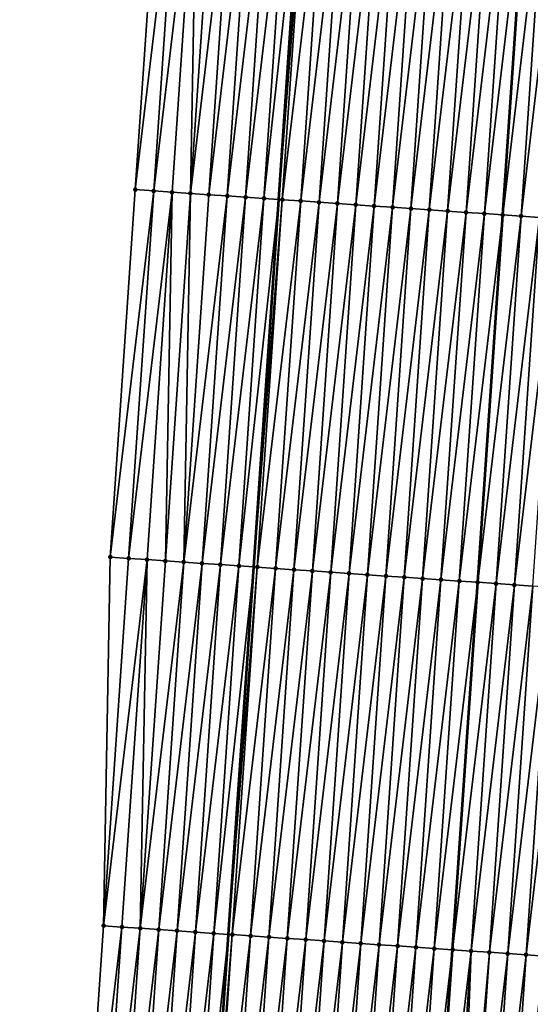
# Model space of a CAD drawing. Header units: feet. Extents: x 2017353 to 2024169, y 808050 to 818690.
# Tile 90 of 256: x 2023537 to 2023565, y 811357 to 811410. Entities that reach past the tile are written whole.
import ezdxf

# ---------------------------------------------------------------- set-up
doc = ezdxf.new("R2010")
doc.units = ezdxf.units.FT
doc.header["$MEASUREMENT"] = 0
for name, color, linetype, lineweight in [('EP_Travel Lane', 172, 'Continuous', 53), ('SB-Road Shots', 141, 'Continuous', 100), ('SB-Road X-Section', 40, 'Continuous', 13), ('STRIPING', 60, 'Continuous', 53)]:
    doc.layers.add(name, color=color, linetype=linetype, lineweight=lineweight)
doc.layers.add('I-77-MM15-17_SB-Surface-BORDER', color=7, linetype='Continuous')
doc.layers.add('I-77-MM15-17_SB-Surface-TIN', color=7, linetype='Continuous')

msp = doc.modelspace()

# ---------------------------------------------------------------- linework, layer by layer
at = {"layer": 'EP_Travel Lane'}
msp.add_polyline3d([(2023543.090570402, 811281.1090279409, 319.7830135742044), (2023544.499942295, 811301.049557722, 320.4074315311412), (2023545.909289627, 811320.9897399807, 321.0424743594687), (2023547.286677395, 811340.9015887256, 321.6767768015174), (2023548.650255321, 811360.8456910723, 322.2880696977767), (2023550.013846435, 811380.7899863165, 322.8928776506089), (2023551.37747413, 811400.7348166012, 323.4796982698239), (2023552.741077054, 811420.6792845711, 324.0786995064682), (2023554.104652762, 811440.6233544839, 324.6910827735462), (2023555.468238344, 811460.5675688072, 325.2986073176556), (2023556.831832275, 811480.5119052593, 325.9020318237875), (2023558.195478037, 811500.456999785, 326.4799710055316), (2023559.559180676, 811520.4029262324, 327.0299402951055), (2023560.960147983, 811540.3802104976, 327.5294515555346), (2023562.377496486, 811560.3239813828, 328.0193089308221), (2023563.794830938, 811580.2675545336, 328.5182442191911)], dxfattribs=at)
at = {"layer": 'I-77-MM15-17_SB-Surface-BORDER', "color": 3, "linetype": 'Continuous', "lineweight": -3}
msp.add_polyline3d([(2023537.30380491, 811281.5207224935, 319.7010663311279), (2023537.715663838, 811301.531718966, 320.3265921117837), (2023539.124987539, 811321.4715503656, 320.9723628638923), (2023540.499141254, 811341.3661925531, 321.6242194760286), (2023541.859719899, 811361.3107174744, 322.2282185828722), (2023542.222547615, 811381.3222807, 322.8665643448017), (2023543.583155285, 811401.2672311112, 323.456259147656), (2023544.943757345, 811421.2120992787, 324.0487190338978), (2023547.302296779, 811441.0926622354, 324.5149505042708), (2023548.662920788, 811461.0378521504, 325.0965876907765), (2023550.023576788, 811480.9835110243, 325.6624683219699), (2023551.370160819, 811500.9307857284, 326.2064020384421), (2023553.196576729, 811520.8452061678, 326.7543824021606), (2023556.153782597, 811540.7261923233, 327.3257060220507), (2023559.070576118, 811560.5617548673, 327.8915580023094), (2023560.933286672, 811580.4731943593, 328.4127381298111)], dxfattribs=at)
at = {"layer": 'I-77-MM15-17_SB-Surface-TIN', "color": 128, "linetype": 'Continuous', "lineweight": -3}
for points in [[(2023543.583155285, 811401.2672311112, 323.456259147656), (2023545.941432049, 811421.1439436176, 324.0519358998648), (2023544.943757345, 811421.2120992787, 324.0487190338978)], [(2023544.580841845, 811401.1992492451, 323.4536333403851), (2023545.941432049, 811421.1439436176, 324.0519358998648), (2023543.583155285, 811401.2672311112, 323.456259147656)], [(2023544.580841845, 811401.1992492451, 323.4536333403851), (2023546.939106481, 811421.0757839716, 324.0552867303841), (2023545.941432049, 811421.1439436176, 324.0519358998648)], [(2023545.578509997, 811401.1309975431, 323.4600789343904), (2023546.939106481, 811421.0757839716, 324.0552867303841), (2023544.580841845, 811401.1992492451, 323.4536333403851)], [(2023546.576196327, 811401.063012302, 323.4575665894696), (2023546.939106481, 811421.0757839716, 324.0552867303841), (2023545.578509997, 811401.1309975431, 323.4600789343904)], [(2023546.576196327, 811401.063012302, 323.4575665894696), (2023547.936793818, 811421.007813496, 324.0522779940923), (2023546.939106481, 811421.0757839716, 324.0552867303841)], [(2023546.576196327, 811401.063012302, 323.4575665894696), (2023548.934469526, 811420.9396725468, 324.055000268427), (2023547.936793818, 811421.007813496, 324.0522779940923)], [(2023546.576196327, 811401.063012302, 323.4575665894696), (2023547.573879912, 811400.9949868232, 323.456406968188), (2023548.934469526, 811420.9396725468, 324.055000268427)], [(2023547.573879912, 811400.9949868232, 323.456406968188), (2023549.932139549, 811420.8714482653, 324.0605240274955), (2023548.934469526, 811420.9396725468, 324.055000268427)], [(2023547.573879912, 811400.9949868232, 323.456406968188), (2023548.57154858, 811400.9267426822, 323.4625983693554), (2023549.932139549, 811420.8714482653, 324.0605240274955)], [(2023548.57154858, 811400.9267426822, 323.4625983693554), (2023550.929804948, 811420.803156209, 324.0683262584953), (2023549.932139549, 811420.8714482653, 324.0605240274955)], [(2023548.57154858, 811400.9267426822, 323.4625983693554), (2023549.56921776, 811400.8585060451, 323.4685375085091), (2023550.929804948, 811420.803156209, 324.0683262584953)], [(2023549.56921776, 811400.8585060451, 323.4685375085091), (2023551.927470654, 811420.7348686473, 324.0759773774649), (2023550.929804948, 811420.803156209, 324.0683262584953)], [(2023549.56921776, 811400.8585060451, 323.4685375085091), (2023550.56689072, 811400.7903248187, 323.4726138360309), (2023551.927470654, 811420.7348686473, 324.0759773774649)], [(2023550.56689072, 811400.7903248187, 323.4726138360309), (2023552.741077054, 811420.6792845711, 324.0786995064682), (2023551.927470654, 811420.7348686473, 324.0759773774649)], [(2023550.56689072, 811400.7903248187, 323.4726138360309), (2023551.37747413, 811400.7348166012, 323.4796982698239), (2023552.741077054, 811420.6792845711, 324.0786995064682)], [(2023552.925145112, 811420.6667093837, 324.0793153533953), (2023552.741077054, 811420.6792845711, 324.0786995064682), (2023551.37747413, 811400.7348166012, 323.4796982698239)], [(2023551.564554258, 811400.7220054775, 323.4813333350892), (2023552.925145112, 811420.6667093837, 324.0793153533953), (2023551.37747413, 811400.7348166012, 323.4796982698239)], [(2023551.564554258, 811400.7220054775, 323.4813333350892), (2023553.922780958, 811420.5979841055, 324.1016817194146), (2023552.925145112, 811420.6667093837, 324.0793153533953)], [(2023551.564554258, 811400.7220054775, 323.4813333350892), (2023552.562203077, 811400.6534703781, 323.4973062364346), (2023553.922780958, 811420.5979841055, 324.1016817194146)], [(2023552.562203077, 811400.6534703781, 323.4973062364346), (2023554.920422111, 811420.5293366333, 324.1214323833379), (2023553.922780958, 811420.5979841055, 324.1016817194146)], [(2023552.562203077, 811400.6534703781, 323.4973062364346), (2023553.559842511, 811400.5847976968, 323.5179043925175), (2023554.920422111, 811420.5293366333, 324.1214323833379)], [(2023553.559842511, 811400.5847976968, 323.5179043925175), (2023555.91806607, 811420.4607302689, 324.1398010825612), (2023554.920422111, 811420.5293366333, 324.1214323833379)], [(2023553.559842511, 811400.5847976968, 323.5179043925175), (2023554.557480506, 811400.5161039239, 323.5392116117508), (2023555.91806607, 811420.4607302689, 324.1398010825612)], [(2023554.557480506, 811400.5161039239, 323.5392116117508), (2023556.915714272, 811420.3921861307, 324.1560778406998), (2023555.91806607, 811420.4607302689, 324.1398010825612)], [(2023554.557480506, 811400.5161039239, 323.5392116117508), (2023555.555121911, 811400.4474601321, 323.558838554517), (2023556.915714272, 811420.3921861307, 324.1560778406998)], [(2023555.555121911, 811400.4474601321, 323.558838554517), (2023557.913351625, 811420.3234829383, 324.177701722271), (2023556.915714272, 811420.3921861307, 324.1560778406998)], [(2023555.555121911, 811400.4474601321, 323.558838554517), (2023556.5527575, 811400.3787310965, 323.581331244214), (2023557.913351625, 811420.3234829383, 324.177701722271)], [(2023556.5527575, 811400.3787310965, 323.581331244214), (2023558.910992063, 811420.2548249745, 324.1978050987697), (2023557.913351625, 811420.3234829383, 324.177701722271)], [(2023556.5527575, 811400.3787310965, 323.581331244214), (2023557.550396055, 811400.3100455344, 323.6023624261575), (2023558.910992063, 811420.2548249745, 324.1978050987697)], [(2023557.550396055, 811400.3100455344, 323.6023624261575), (2023559.908646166, 811420.1863673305, 324.2111740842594), (2023558.910992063, 811420.2548249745, 324.1978050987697)], [(2023557.550396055, 811400.3100455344, 323.6023624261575), (2023558.548042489, 811400.2414754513, 323.6195114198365), (2023559.908646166, 811420.1863673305, 324.2111740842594)], [(2023558.548042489, 811400.2414754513, 323.6195114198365), (2023560.90629048, 811420.1177661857, 324.2293673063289), (2023559.908646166, 811420.1863673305, 324.2111740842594)], [(2023558.548042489, 811400.2414754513, 323.6195114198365), (2023559.545686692, 811400.1728726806, 323.6377593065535), (2023560.90629048, 811420.1177661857, 324.2293673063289)], [(2023559.545686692, 811400.1728726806, 323.6377593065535), (2023561.903933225, 811420.0491420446, 324.2483336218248), (2023560.90629048, 811420.1177661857, 324.2293673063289)], [(2023559.545686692, 811400.1728726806, 323.6377593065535), (2023560.543325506, 811400.1041909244, 323.6586625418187), (2023561.903933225, 811420.0491420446, 324.2483336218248)], [(2023560.543325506, 811400.1041909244, 323.6586625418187), (2023562.901565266, 811419.9803609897, 324.272575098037), (2023561.903933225, 811420.0491420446, 324.2483336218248)], [(2023560.543325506, 811400.1041909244, 323.6586625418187), (2023561.540961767, 811400.0354717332, 323.6808242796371), (2023562.901565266, 811419.9803609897, 324.272575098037)], [(2023561.540961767, 811400.0354717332, 323.6808242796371), (2023563.899208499, 811419.9117439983, 324.2913010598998), (2023562.901565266, 811419.9803609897, 324.272575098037)], [(2023561.540961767, 811400.0354717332, 323.6808242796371), (2023562.538608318, 811399.96690338, 323.697915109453), (2023563.899208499, 811419.9117439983, 324.2913010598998)], [(2023562.538608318, 811399.96690338, 323.697915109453), (2023564.896854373, 811419.8431657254, 324.3087253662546), (2023563.899208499, 811419.9117439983, 324.2913010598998)], [(2023562.538608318, 811399.96690338, 323.697915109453), (2023563.536257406, 811399.8983722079, 323.7137559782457), (2023564.896854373, 811419.8431657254, 324.3087253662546)], [(2023565.894517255, 811419.7748367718, 324.3177680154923), (2023564.896854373, 811419.8431657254, 324.3087253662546), (2023563.536257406, 811399.8983722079, 323.7137559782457)], [(2023564.533895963, 811399.8296866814, 323.7347859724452), (2023565.894517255, 811419.7748367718, 324.3177680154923), (2023563.536257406, 811399.8983722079, 323.7137559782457)], [(2023564.533895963, 811399.8296866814, 323.7347859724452), (2023566.892153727, 811419.7061206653, 324.339826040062), (2023565.894517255, 811419.7748367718, 324.3177680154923)], [(2023564.533895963, 811399.8296866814, 323.7347859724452), (2023565.531531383, 811399.7609551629, 323.7573621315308), (2023566.892153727, 811419.7061206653, 324.339826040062)], [(2023542.222547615, 811381.3222807, 322.8665643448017), (2023544.580841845, 811401.1992492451, 323.4536333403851), (2023543.583155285, 811401.2672311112, 323.456259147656)], [(2023543.220217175, 811381.2540496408, 322.8723159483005), (2023544.580841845, 811401.1992492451, 323.4536333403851), (2023542.222547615, 811381.3222807, 322.8665643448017)], [(2023543.220217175, 811381.2540496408, 322.8723159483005), (2023545.578509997, 811401.1309975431, 323.4600789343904), (2023544.580841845, 811401.1992492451, 323.4536333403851)], [(2023544.217889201, 811381.1858547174, 322.8768527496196), (2023545.578509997, 811401.1309975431, 323.4600789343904), (2023543.220217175, 811381.2540496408, 322.8723159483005)], [(2023545.215575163, 811381.1178640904, 322.8745214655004), (2023545.578509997, 811401.1309975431, 323.4600789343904), (2023544.217889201, 811381.1858547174, 322.8768527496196)], [(2023545.215575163, 811381.1178640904, 322.8745214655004), (2023546.576196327, 811401.063012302, 323.4575665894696), (2023545.578509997, 811401.1309975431, 323.4600789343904)], [(2023545.215575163, 811381.1178640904, 322.8745214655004), (2023546.213262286, 811381.049890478, 322.8716181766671), (2023546.576196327, 811401.063012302, 323.4575665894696)], [(2023546.213262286, 811381.049890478, 322.8716181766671), (2023547.573879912, 811400.9949868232, 323.456406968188), (2023546.576196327, 811401.063012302, 323.4575665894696)], [(2023546.213262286, 811381.049890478, 322.8716181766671), (2023548.57154858, 811400.9267426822, 323.4625983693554), (2023547.573879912, 811400.9949868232, 323.456406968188)], [(2023546.213262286, 811381.049890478, 322.8716181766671), (2023547.210929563, 811380.9816259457, 322.8784950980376), (2023548.57154858, 811400.9267426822, 323.4625983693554)], [(2023547.210929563, 811380.9816259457, 322.8784950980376), (2023549.56921776, 811400.8585060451, 323.4685375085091), (2023548.57154858, 811400.9267426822, 323.4625983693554)], [(2023547.210929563, 811380.9816259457, 322.8784950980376), (2023548.208593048, 811380.9133058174, 322.8872410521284), (2023549.56921776, 811400.8585060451, 323.4685375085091)], [(2023548.208593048, 811380.9133058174, 322.8872410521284), (2023550.56689072, 811400.7903248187, 323.4726138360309), (2023549.56921776, 811400.8585060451, 323.4685375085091)], [(2023548.208593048, 811380.9133058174, 322.8872410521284), (2023549.206278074, 811380.8453014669, 322.8853711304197), (2023550.56689072, 811400.7903248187, 323.4726138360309)], [(2023549.206278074, 811380.8453014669, 322.8853711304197), (2023551.37747413, 811400.7348166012, 323.4796982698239), (2023550.56689072, 811400.7903248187, 323.4726138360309)], [(2023549.206278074, 811380.8453014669, 322.8853711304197), (2023550.013846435, 811380.7899863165, 322.8928776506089), (2023551.37747413, 811400.7348166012, 323.4796982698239)], [(2023551.564554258, 811400.7220054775, 323.4813333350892), (2023551.37747413, 811400.7348166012, 323.4796982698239), (2023550.013846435, 811380.7899863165, 322.8928776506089)], [(2023550.203940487, 811380.7769656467, 322.8946446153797), (2023551.564554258, 811400.7220054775, 323.4813333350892), (2023550.013846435, 811380.7899863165, 322.8928776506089)], [(2023550.203940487, 811380.7769656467, 322.8946446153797), (2023552.562203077, 811400.6534703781, 323.4973062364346), (2023551.564554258, 811400.7220054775, 323.4813333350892)], [(2023550.203940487, 811380.7769656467, 322.8946446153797), (2023551.201603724, 811380.7086418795, 322.9035129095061), (2023552.562203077, 811400.6534703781, 323.4973062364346)], [(2023551.201603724, 811380.7086418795, 322.9035129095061), (2023553.559842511, 811400.5847976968, 323.5179043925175), (2023552.562203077, 811400.6534703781, 323.4973062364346)], [(2023551.201603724, 811380.7086418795, 322.9035129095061), (2023552.19924431, 811380.6399860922, 322.9235431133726), (2023553.559842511, 811400.5847976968, 323.5179043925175)], [(2023552.19924431, 811380.6399860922, 322.9235431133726), (2023554.557480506, 811400.5161039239, 323.5392116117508), (2023553.559842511, 811400.5847976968, 323.5179043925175)], [(2023552.19924431, 811380.6399860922, 322.9235431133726), (2023553.196884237, 811380.5713206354, 322.9438983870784), (2023554.557480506, 811400.5161039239, 323.5392116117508)], [(2023553.196884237, 811380.5713206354, 322.9438983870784), (2023555.555121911, 811400.4474601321, 323.558838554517), (2023554.557480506, 811400.5161039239, 323.5392116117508)], [(2023553.196884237, 811380.5713206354, 322.9438983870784), (2023554.194526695, 811380.5026922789, 322.9630064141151), (2023555.555121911, 811400.4474601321, 323.558838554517)], [(2023554.194526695, 811380.5026922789, 322.9630064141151), (2023556.5527575, 811400.3787310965, 323.581331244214), (2023555.555121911, 811400.4474601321, 323.558838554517)], [(2023554.194526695, 811380.5026922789, 322.9630064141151), (2023555.192166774, 811380.4340290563, 322.9832865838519), (2023556.5527575, 811400.3787310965, 323.581331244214)], [(2023555.192166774, 811380.4340290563, 322.9832865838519), (2023557.550396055, 811400.3100455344, 323.6023624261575), (2023556.5527575, 811400.3787310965, 323.581331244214)], [(2023555.192166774, 811380.4340290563, 322.9832865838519), (2023556.189803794, 811380.3653209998, 323.0050739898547), (2023557.550396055, 811400.3100455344, 323.6023624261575)], [(2023556.189803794, 811380.3653209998, 323.0050739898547), (2023558.548042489, 811400.2414754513, 323.6195114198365), (2023557.550396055, 811400.3100455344, 323.6023624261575)], [(2023556.189803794, 811380.3653209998, 323.0050739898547), (2023557.187451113, 811380.2967638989, 323.0217865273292), (2023558.548042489, 811400.2414754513, 323.6195114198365)], [(2023557.187451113, 811380.2967638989, 323.0217865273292), (2023559.545686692, 811400.1728726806, 323.6377593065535), (2023558.548042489, 811400.2414754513, 323.6195114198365)], [(2023557.187451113, 811380.2967638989, 323.0217865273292), (2023558.185099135, 811380.2282171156, 323.0381522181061), (2023559.545686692, 811400.1728726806, 323.6377593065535)], [(2023558.185099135, 811380.2282171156, 323.0381522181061), (2023560.543325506, 811400.1041909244, 323.6586625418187), (2023559.545686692, 811400.1728726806, 323.6377593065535)], [(2023558.185099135, 811380.2282171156, 323.0381522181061), (2023559.182737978, 811380.1595357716, 323.0590415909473), (2023560.543325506, 811400.1041909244, 323.6586625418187)], [(2023559.182737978, 811380.1595357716, 323.0590415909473), (2023561.540961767, 811400.0354717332, 323.6808242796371), (2023560.543325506, 811400.1041909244, 323.6586625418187)], [(2023559.182737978, 811380.1595357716, 323.0590415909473), (2023560.180374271, 811380.090817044, 323.0811877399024), (2023561.540961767, 811400.0354717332, 323.6808242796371)], [(2023560.180374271, 811380.090817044, 323.0811877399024), (2023562.538608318, 811399.96690338, 323.697915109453), (2023561.540961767, 811400.0354717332, 323.6808242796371)], [(2023560.180374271, 811380.090817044, 323.0811877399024), (2023561.17801311, 811380.0221356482, 323.1020788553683), (2023562.538608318, 811399.96690338, 323.697915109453)], [(2023561.17801311, 811380.0221356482, 323.1020788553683), (2023563.536257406, 811399.8983722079, 323.7137559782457), (2023562.538608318, 811399.96690338, 323.697915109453)], [(2023561.17801311, 811380.0221356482, 323.1020788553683), (2023562.175663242, 811379.9536197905, 323.1174048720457), (2023563.536257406, 811399.8983722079, 323.7137559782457)], [(2023564.533895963, 811399.8296866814, 323.7347859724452), (2023563.536257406, 811399.8983722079, 323.7137559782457), (2023562.175663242, 811379.9536197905, 323.1174048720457)], [(2023563.173316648, 811379.885151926, 323.1311174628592), (2023564.533895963, 811399.8296866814, 323.7347859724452), (2023562.175663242, 811379.9536197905, 323.1174048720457)], [(2023563.173316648, 811379.885151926, 323.1311174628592), (2023565.531531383, 811399.7609551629, 323.7573621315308), (2023564.533895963, 811399.8296866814, 323.7347859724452)], [(2023563.173316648, 811379.885151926, 323.1311174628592), (2023564.170952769, 811379.8164306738, 323.1533484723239), (2023565.531531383, 811399.7609551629, 323.7573621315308)], [(2023564.170952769, 811379.8164306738, 323.1533484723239), (2023566.529177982, 811399.6923875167, 323.7744291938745), (2023565.531531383, 811399.7609551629, 323.7573621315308)], [(2023564.170952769, 811379.8164306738, 323.1533484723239), (2023565.168594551, 811379.7477924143, 323.1727894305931), (2023566.529177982, 811399.6923875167, 323.7744291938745)], [(2023543.220217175, 811381.2540496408, 322.8723159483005), (2023542.222547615, 811381.3222807, 322.8665643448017), (2023541.859719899, 811361.3107174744, 322.2282185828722)], [(2023544.217889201, 811381.1858547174, 322.8768527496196), (2023543.220217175, 811381.2540496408, 322.8723159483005), (2023541.859719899, 811361.3107174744, 322.2282185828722)], [(2023542.857372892, 811361.2422435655, 322.2421343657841), (2023544.217889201, 811381.1858547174, 322.8768527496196), (2023541.859719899, 811361.3107174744, 322.2282185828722)], [(2023543.855049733, 811361.1741192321, 322.2442980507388), (2023544.217889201, 811381.1858547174, 322.8768527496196), (2023542.857372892, 811361.2422435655, 322.2421343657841)], [(2023543.855049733, 811361.1741192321, 322.2442980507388), (2023545.215575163, 811381.1178640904, 322.8745214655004), (2023544.217889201, 811381.1858547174, 322.8768527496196)], [(2023543.855049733, 811361.1741192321, 322.2442980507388), (2023546.213262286, 811381.049890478, 322.8716181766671), (2023545.215575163, 811381.1178640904, 322.8745214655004)], [(2023544.852719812, 811361.1058957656, 322.2497944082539), (2023546.213262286, 811381.049890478, 322.8716181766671), (2023543.855049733, 811361.1741192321, 322.2442980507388)], [(2023544.852719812, 811361.1058957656, 322.2497944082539), (2023547.210929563, 811380.9816259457, 322.8784950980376), (2023546.213262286, 811381.049890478, 322.8716181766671)], [(2023545.850365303, 811361.0373118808, 322.2674073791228), (2023547.210929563, 811380.9816259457, 322.8784950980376), (2023544.852719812, 811361.1058957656, 322.2497944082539)], [(2023545.850365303, 811361.0373118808, 322.2674073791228), (2023548.208593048, 811380.9133058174, 322.8872410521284), (2023547.210929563, 811380.9816259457, 322.8784950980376)], [(2023545.850365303, 811361.0373118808, 322.2674073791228), (2023546.848026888, 811360.9689639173, 322.2770891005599), (2023548.208593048, 811380.9133058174, 322.8872410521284)], [(2023546.848026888, 811360.9689639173, 322.2770891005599), (2023549.206278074, 811380.8453014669, 322.8853711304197), (2023548.208593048, 811380.9133058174, 322.8872410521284)], [(2023546.848026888, 811360.9689639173, 322.2770891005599), (2023547.845700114, 811360.9007865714, 322.2810349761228), (2023549.206278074, 811380.8453014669, 322.8853711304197)], [(2023547.845700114, 811360.9007865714, 322.2810349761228), (2023550.013846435, 811380.7899863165, 322.8928776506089), (2023549.206278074, 811380.8453014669, 322.8853711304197)], [(2023547.845700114, 811360.9007865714, 322.2810349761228), (2023548.650255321, 811360.8456910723, 322.2880696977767), (2023550.013846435, 811380.7899863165, 322.8928776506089)], [(2023550.203940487, 811380.7769656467, 322.8946446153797), (2023550.013846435, 811380.7899863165, 322.8928776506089), (2023548.650255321, 811360.8456910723, 322.2880696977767)], [(2023548.843363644, 811360.8324671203, 322.2897581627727), (2023550.203940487, 811380.7769656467, 322.8946446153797), (2023548.650255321, 811360.8456910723, 322.2880696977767)], [(2023548.843363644, 811360.8324671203, 322.2897581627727), (2023551.201603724, 811380.7086418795, 322.9035129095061), (2023550.203940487, 811380.7769656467, 322.8946446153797)], [(2023548.843363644, 811360.8324671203, 322.2897581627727), (2023549.841016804, 811360.7639956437, 322.3035921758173), (2023551.201603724, 811380.7086418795, 322.9035129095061)], [(2023549.841016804, 811360.7639956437, 322.3035921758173), (2023552.19924431, 811380.6399860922, 322.9235431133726), (2023551.201603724, 811380.7086418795, 322.9035129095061)], [(2023549.841016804, 811360.7639956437, 322.3035921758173), (2023550.83866017, 811360.6953806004, 322.3222526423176), (2023552.19924431, 811380.6399860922, 322.9235431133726)], [(2023550.83866017, 811360.6953806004, 322.3222526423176), (2023553.196884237, 811380.5713206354, 322.9438983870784), (2023552.19924431, 811380.6399860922, 322.9235431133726)], [(2023550.83866017, 811360.6953806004, 322.3222526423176), (2023551.836304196, 811360.626775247, 322.3405873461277), (2023553.196884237, 811380.5713206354, 322.9438983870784)], [(2023551.836304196, 811360.626775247, 322.3405873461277), (2023554.194526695, 811380.5026922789, 322.9630064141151), (2023553.196884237, 811380.5713206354, 322.9438983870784)], [(2023551.836304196, 811360.626775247, 322.3405873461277), (2023552.833940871, 811360.5580621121, 322.362545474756), (2023554.194526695, 811380.5026922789, 322.9630064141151)], [(2023552.833940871, 811360.5580621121, 322.362545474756), (2023555.192166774, 811380.4340290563, 322.9832865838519), (2023554.194526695, 811380.5026922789, 322.9630064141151)], [(2023552.833940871, 811360.5580621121, 322.362545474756), (2023553.831580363, 811360.4893902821, 322.3831150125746), (2023555.192166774, 811380.4340290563, 322.9832865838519)], [(2023553.831580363, 811360.4893902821, 322.3831150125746), (2023556.189803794, 811380.3653209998, 323.0050739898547), (2023555.192166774, 811380.4340290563, 322.9832865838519)], [(2023553.831580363, 811360.4893902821, 322.3831150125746), (2023554.829227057, 811360.4208240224, 322.400135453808), (2023556.189803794, 811380.3653209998, 323.0050739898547)], [(2023554.829227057, 811360.4208240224, 322.400135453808), (2023557.187451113, 811380.2967638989, 323.0217865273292), (2023556.189803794, 811380.3653209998, 323.0050739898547)], [(2023554.829227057, 811360.4208240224, 322.400135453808), (2023555.826872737, 811360.3522429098, 322.4176552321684), (2023557.187451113, 811380.2967638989, 323.0217865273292)], [(2023555.826872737, 811360.3522429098, 322.4176552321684), (2023558.185099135, 811380.2282171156, 323.0381522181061), (2023557.187451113, 811380.2967638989, 323.0217865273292)], [(2023555.826872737, 811360.3522429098, 322.4176552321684), (2023556.824518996, 811360.283670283, 322.4348897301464), (2023558.185099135, 811380.2282171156, 323.0381522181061)], [(2023556.824518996, 811360.283670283, 322.4348897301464), (2023559.182737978, 811380.1595357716, 323.0590415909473), (2023558.185099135, 811380.2282171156, 323.0381522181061)], [(2023556.824518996, 811360.283670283, 322.4348897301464), (2023557.822164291, 811360.215083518, 322.4525995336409), (2023559.182737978, 811380.1595357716, 323.0590415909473)], [(2023557.822164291, 811360.215083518, 322.4525995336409), (2023560.180374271, 811380.090817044, 323.0811877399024), (2023559.182737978, 811380.1595357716, 323.0590415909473)], [(2023557.822164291, 811360.215083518, 322.4525995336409), (2023558.819802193, 811360.1463883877, 322.4739523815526), (2023560.180374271, 811380.090817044, 323.0811877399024)], [(2023558.819802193, 811360.1463883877, 322.4739523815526), (2023561.17801311, 811380.0221356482, 323.1020788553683), (2023560.180374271, 811380.090817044, 323.0811877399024)], [(2023558.819802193, 811360.1463883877, 322.4739523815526), (2023559.817448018, 811360.0778093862, 322.4914011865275), (2023561.17801311, 811380.0221356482, 323.1020788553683)], [(2023559.817448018, 811360.0778093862, 322.4914011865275), (2023562.175663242, 811379.9536197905, 323.1174048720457), (2023561.17801311, 811380.0221356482, 323.1020788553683)], [(2023559.817448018, 811360.0778093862, 322.4914011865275), (2023560.815104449, 811360.0093858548, 322.5036233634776), (2023562.175663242, 811379.9536197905, 323.1174048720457)], [(2023563.173316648, 811379.885151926, 323.1311174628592), (2023562.175663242, 811379.9536197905, 323.1174048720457), (2023560.815104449, 811360.0093858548, 322.5036233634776)], [(2023561.812750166, 811359.940805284, 322.5211249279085), (2023563.173316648, 811379.885151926, 323.1311174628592), (2023560.815104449, 811360.0093858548, 322.5036233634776)], [(2023561.812750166, 811359.940805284, 322.5211249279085), (2023564.170952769, 811379.8164306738, 323.1533484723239), (2023563.173316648, 811379.885151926, 323.1311174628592)], [(2023561.812750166, 811359.940805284, 322.5211249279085), (2023562.81038546, 811359.8720719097, 322.5437634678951), (2023564.170952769, 811379.8164306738, 323.1533484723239)], [(2023562.81038546, 811359.8720719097, 322.5437634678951), (2023565.168594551, 811379.7477924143, 323.1727894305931), (2023564.170952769, 811379.8164306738, 323.1533484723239)], [(2023562.81038546, 811359.8720719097, 322.5437634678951), (2023563.808031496, 811359.8034960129, 322.56110789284), (2023565.168594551, 811379.7477924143, 323.1727894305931)], [(2023563.808031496, 811359.8034960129, 322.56110789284), (2023566.166240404, 811379.6792138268, 323.1902243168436), (2023565.168594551, 811379.7477924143, 323.1727894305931)], [(2023563.808031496, 811359.8034960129, 322.56110789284), (2023564.805679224, 811359.7349449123, 322.5776187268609), (2023566.166240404, 811379.6792138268, 323.1902243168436)], [(2023564.805679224, 811359.7349449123, 322.5776187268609), (2023567.163887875, 811379.6106589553, 323.2068619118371), (2023566.166240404, 811379.6792138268, 323.1902243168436)], [(2023564.805679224, 811359.7349449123, 322.5776187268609), (2023565.803325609, 811359.6663741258, 322.5947913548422), (2023567.163887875, 811379.6106589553, 323.2068619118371)], [(2023540.499141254, 811341.3661925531, 321.6242194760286), (2023542.857372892, 811361.2422435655, 322.2421343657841), (2023541.859719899, 811361.3107174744, 322.2282185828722)], [(2023541.496799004, 811341.2977883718, 321.635791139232), (2023542.857372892, 811361.2422435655, 322.2421343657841), (2023540.499141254, 811341.3661925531, 321.6242194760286)], [(2023541.496799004, 811341.2977883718, 321.635791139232), (2023543.855049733, 811361.1741192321, 322.2442980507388), (2023542.857372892, 811361.2422435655, 322.2421343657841)], [(2023542.494461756, 811341.2294574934, 321.6448984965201), (2023543.855049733, 811361.1741192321, 322.2442980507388), (2023541.496799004, 811341.2977883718, 321.635791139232)], [(2023542.494461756, 811341.2294574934, 321.6448984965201), (2023544.852719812, 811361.1058957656, 322.2497944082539), (2023543.855049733, 811361.1741192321, 322.2442980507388)], [(2023543.492125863, 811341.1611464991, 321.6533373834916), (2023544.852719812, 811361.1058957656, 322.2497944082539), (2023542.494461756, 811341.2294574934, 321.6448984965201)], [(2023543.492125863, 811341.1611464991, 321.6533373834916), (2023545.850365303, 811361.0373118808, 322.2674073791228), (2023544.852719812, 811361.1058957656, 322.2497944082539)], [(2023543.492125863, 811341.1611464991, 321.6533373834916), (2023544.489797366, 811341.0929439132, 321.6581317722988), (2023545.850365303, 811361.0373118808, 322.2674073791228)], [(2023544.489797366, 811341.0929439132, 321.6581317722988), (2023546.848026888, 811360.9689639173, 322.2770891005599), (2023545.850365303, 811361.0373118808, 322.2674073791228)], [(2023544.489797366, 811341.0929439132, 321.6581317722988), (2023545.487475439, 811341.02483763, 321.6596886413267), (2023546.848026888, 811360.9689639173, 322.2770891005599)], [(2023545.487475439, 811341.02483763, 321.6596886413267), (2023547.845700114, 811360.9007865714, 322.2810349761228), (2023546.848026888, 811360.9689639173, 322.2770891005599)], [(2023545.487475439, 811341.02483763, 321.6596886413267), (2023546.485146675, 811340.9566311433, 321.6646141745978), (2023547.845700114, 811360.9007865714, 322.2810349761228)], [(2023546.485146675, 811340.9566311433, 321.6646141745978), (2023548.650255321, 811360.8456910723, 322.2880696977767), (2023547.845700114, 811360.9007865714, 322.2810349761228)], [(2023546.485146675, 811340.9566311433, 321.6646141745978), (2023547.286677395, 811340.9015887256, 321.6767768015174), (2023548.650255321, 811360.8456910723, 322.2880696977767)], [(2023548.843363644, 811360.8324671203, 322.2897581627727), (2023548.650255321, 811360.8456910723, 322.2880696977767), (2023547.286677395, 811340.9015887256, 321.6767768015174)], [(2023547.482797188, 811340.8881208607, 321.6797527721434), (2023548.843363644, 811360.8324671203, 322.2897581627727), (2023547.286677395, 811340.9015887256, 321.6767768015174)], [(2023547.482797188, 811340.8881208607, 321.6797527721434), (2023549.841016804, 811360.7639956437, 322.3035921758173), (2023548.843363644, 811360.8324671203, 322.2897581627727)], [(2023547.482797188, 811340.8881208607, 321.6797527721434), (2023548.48045042, 811340.8196504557, 321.6935507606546), (2023549.841016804, 811360.7639956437, 322.3035921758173)], [(2023548.48045042, 811340.8196504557, 321.6935507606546), (2023550.83866017, 811360.6953806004, 322.3222526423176), (2023549.841016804, 811360.7639956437, 322.3035921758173)], [(2023548.48045042, 811340.8196504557, 321.6935507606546), (2023549.478092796, 811340.751020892, 321.712699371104), (2023550.83866017, 811360.6953806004, 322.3222526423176)], [(2023549.478092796, 811340.751020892, 321.712699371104), (2023551.836304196, 811360.626775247, 322.3405873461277), (2023550.83866017, 811360.6953806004, 322.3222526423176)], [(2023549.478092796, 811340.751020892, 321.712699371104), (2023550.475735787, 811340.6824003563, 321.7315444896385), (2023551.836304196, 811360.626775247, 322.3405873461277)], [(2023550.475735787, 811340.6824003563, 321.7315444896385), (2023552.833940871, 811360.5580621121, 322.362545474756), (2023551.836304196, 811360.626775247, 322.3405873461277)], [(2023550.475735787, 811340.6824003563, 321.7315444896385), (2023551.473378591, 811340.6137770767, 321.7504818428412), (2023552.833940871, 811360.5580621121, 322.362545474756)], [(2023551.473378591, 811340.6137770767, 321.7504818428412), (2023553.831580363, 811360.4893902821, 322.3831150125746), (2023552.833940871, 811360.5580621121, 322.362545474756)], [(2023551.473378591, 811340.6137770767, 321.7504818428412), (2023552.471021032, 811340.5451484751, 321.7695981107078), (2023553.831580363, 811360.4893902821, 322.3831150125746)], [(2023552.471021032, 811340.5451484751, 321.7695981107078), (2023554.829227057, 811360.4208240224, 322.400135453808), (2023553.831580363, 811360.4893902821, 322.3831150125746)], [(2023552.471021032, 811340.5451484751, 321.7695981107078), (2023553.468665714, 811340.4765527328, 321.7876097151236), (2023554.829227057, 811360.4208240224, 322.400135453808)], [(2023553.468665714, 811340.4765527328, 321.7876097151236), (2023555.826872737, 811360.3522429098, 322.4176552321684), (2023554.829227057, 811360.4208240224, 322.400135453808)], [(2023553.468665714, 811340.4765527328, 321.7876097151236), (2023554.466309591, 811340.4079451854, 321.8060181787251), (2023555.826872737, 811360.3522429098, 322.4176552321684)], [(2023554.466309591, 811340.4079451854, 321.8060181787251), (2023556.824518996, 811360.283670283, 322.4348897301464), (2023555.826872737, 811360.3522429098, 322.4176552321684)], [(2023554.466309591, 811340.4079451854, 321.8060181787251), (2023555.463958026, 811340.3394044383, 321.8221809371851), (2023556.824518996, 811360.283670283, 322.4348897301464)], [(2023555.463958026, 811340.3394044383, 321.8221809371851), (2023557.822164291, 811360.215083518, 322.4525995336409), (2023556.824518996, 811360.283670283, 322.4348897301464)], [(2023555.463958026, 811340.3394044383, 321.8221809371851), (2023556.46160627, 811340.270860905, 321.8384373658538), (2023557.822164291, 811360.215083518, 322.4525995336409)], [(2023556.46160627, 811340.270860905, 321.8384373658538), (2023558.819802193, 811360.1463883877, 322.4739523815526), (2023557.822164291, 811360.215083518, 322.4525995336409)], [(2023556.46160627, 811340.270860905, 321.8384373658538), (2023557.459250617, 811340.2022602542, 321.8566139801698), (2023558.819802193, 811360.1463883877, 322.4739523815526)], [(2023557.459250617, 811340.2022602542, 321.8566139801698), (2023559.817448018, 811360.0778093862, 322.4914011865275), (2023558.819802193, 811360.1463883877, 322.4739523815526)], [(2023557.459250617, 811340.2022602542, 321.8566139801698), (2023558.456897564, 811340.1336976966, 321.8735099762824), (2023559.817448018, 811360.0778093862, 322.4914011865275)], [(2023558.456897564, 811340.1336976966, 321.8735099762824), (2023560.815104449, 811360.0093858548, 322.5036233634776), (2023559.817448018, 811360.0778093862, 322.4914011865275)], [(2023558.456897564, 811340.1336976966, 321.8735099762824), (2023559.45455155, 811340.0652383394, 321.886936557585), (2023560.815104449, 811360.0093858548, 322.5036233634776)], [(2023561.812750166, 811359.940805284, 322.5211249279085), (2023560.815104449, 811360.0093858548, 322.5036233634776), (2023559.45455155, 811340.0652383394, 321.886936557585)], [(2023560.452194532, 811339.9966176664, 321.9057862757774), (2023561.812750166, 811359.940805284, 322.5211249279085), (2023559.45455155, 811340.0652383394, 321.886936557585)], [(2023560.452194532, 811339.9966176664, 321.9057862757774), (2023561.064785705, 811339.9544198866, 321.9194369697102), (2023561.812750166, 811359.940805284, 322.5211249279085)], [(2023561.064785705, 811339.9544198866, 321.9194369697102), (2023562.81038546, 811359.8720719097, 322.5437634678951), (2023561.812750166, 811359.940805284, 322.5211249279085)], [(2023561.064785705, 811339.9544198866, 321.9194369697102), (2023561.449830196, 811339.9278897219, 321.9282422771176), (2023562.81038546, 811359.8720719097, 322.5437634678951)], [(2023561.449830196, 811339.9278897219, 321.9282422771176), (2023563.808031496, 811359.8034960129, 322.56110789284), (2023562.81038546, 811359.8720719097, 322.5437634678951)], [(2023561.449830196, 811339.9278897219, 321.9282422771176), (2023562.447473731, 811339.8592771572, 321.9468194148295), (2023563.808031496, 811359.8034960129, 322.56110789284)], [(2023562.447473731, 811339.8592771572, 321.9468194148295), (2023564.805679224, 811359.7349449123, 322.5776187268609), (2023563.808031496, 811359.8034960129, 322.56110789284)], [(2023562.447473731, 811339.8592771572, 321.9468194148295), (2023563.445125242, 811339.7907815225, 321.9614655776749), (2023564.805679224, 811359.7349449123, 322.5776187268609)], [(2023563.445125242, 811339.7907815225, 321.9614655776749), (2023565.803325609, 811359.6663741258, 322.5947913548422), (2023564.805679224, 811359.7349449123, 322.5776187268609)], [(2023563.445125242, 811339.7907815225, 321.9614655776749), (2023564.442779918, 811339.7223322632, 321.9745526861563), (2023565.803325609, 811359.6663741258, 322.5947913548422)], [(2023564.442779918, 811339.7223322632, 321.9745526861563), (2023566.800983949, 811359.5979785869, 322.6060724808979), (2023565.803325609, 811359.6663741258, 322.5947913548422)], [(2023564.442779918, 811339.7223322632, 321.9745526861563), (2023565.440433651, 811339.6538692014, 321.9881038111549), (2023566.800983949, 811359.5979785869, 322.6060724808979)]]:
    msp.add_3dface(points, dxfattribs=at)
at = {"layer": 'SB-Road Shots', "lineweight": 100}
for p in [(2023543.583155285, 811401.2672311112, 323.456259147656), (2023544.580841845, 811401.1992492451, 323.4536333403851), (2023545.578509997, 811401.1309975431, 323.4600789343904), (2023546.576196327, 811401.063012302, 323.4575665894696), (2023547.573879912, 811400.9949868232, 323.456406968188), (2023548.57154858, 811400.9267426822, 323.4625983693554), (2023549.56921776, 811400.8585060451, 323.4685375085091), (2023550.56689072, 811400.7903248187, 323.4726138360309), (2023551.564554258, 811400.7220054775, 323.4813333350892), (2023552.562203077, 811400.6534703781, 323.4973062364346), (2023553.559842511, 811400.5847976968, 323.5179043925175), (2023554.557480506, 811400.5161039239, 323.5392116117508), (2023555.555121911, 811400.4474601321, 323.558838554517), (2023556.5527575, 811400.3787310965, 323.581331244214), (2023557.550396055, 811400.3100455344, 323.6023624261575), (2023558.548042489, 811400.2414754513, 323.6195114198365), (2023559.545686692, 811400.1728726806, 323.6377593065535), (2023560.543325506, 811400.1041909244, 323.6586625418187), (2023561.540961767, 811400.0354717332, 323.6808242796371), (2023562.538608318, 811399.96690338, 323.697915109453), (2023563.536257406, 811399.898372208, 323.7137559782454), (2023564.533895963, 811399.8296866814, 323.7347859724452), (2023542.222547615, 811381.3222807, 322.8665643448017), (2023543.220217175, 811381.2540496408, 322.8723159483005), (2023544.217889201, 811381.1858547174, 322.8768527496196), (2023545.215575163, 811381.1178640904, 322.8745214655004), (2023546.213262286, 811381.049890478, 322.8716181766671), (2023547.210929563, 811380.9816259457, 322.8784950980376), (2023548.208593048, 811380.9133058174, 322.8872410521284), (2023549.206278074, 811380.8453014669, 322.8853711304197), (2023550.203940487, 811380.7769656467, 322.8946446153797), (2023551.201603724, 811380.7086418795, 322.9035129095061), (2023552.19924431, 811380.6399860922, 322.9235431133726), (2023553.196884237, 811380.5713206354, 322.9438983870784), (2023554.194526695, 811380.5026922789, 322.9630064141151), (2023555.192166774, 811380.4340290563, 322.9832865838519), (2023556.189803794, 811380.3653209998, 323.0050739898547), (2023557.187451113, 811380.2967638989, 323.0217865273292), (2023558.185099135, 811380.2282171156, 323.0381522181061), (2023559.182737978, 811380.1595357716, 323.0590415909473), (2023560.180374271, 811380.090817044, 323.0811877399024), (2023561.17801311, 811380.0221356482, 323.1020788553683), (2023562.175663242, 811379.9536197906, 323.1174048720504), (2023563.173316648, 811379.885151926, 323.1311174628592), (2023564.170952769, 811379.8164306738, 323.1533484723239), (2023541.859719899, 811361.3107174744, 322.2282185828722), (2023542.857372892, 811361.2422435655, 322.2421343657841), (2023543.855049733, 811361.1741192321, 322.2442980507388), (2023544.852719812, 811361.1058957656, 322.2497944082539), (2023545.850365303, 811361.0373118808, 322.2674073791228), (2023546.848026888, 811360.9689639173, 322.2770891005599), (2023547.845700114, 811360.9007865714, 322.2810349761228), (2023548.843363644, 811360.8324671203, 322.2897581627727), (2023549.841016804, 811360.7639956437, 322.3035921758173), (2023550.83866017, 811360.6953806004, 322.3222526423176), (2023551.836304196, 811360.626775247, 322.3405873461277), (2023552.833940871, 811360.5580621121, 322.362545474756), (2023553.831580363, 811360.4893902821, 322.3831150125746), (2023554.829227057, 811360.4208240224, 322.400135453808), (2023555.826872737, 811360.3522429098, 322.4176552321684), (2023556.824518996, 811360.283670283, 322.4348897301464), (2023557.822164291, 811360.215083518, 322.4525995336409), (2023558.819802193, 811360.1463883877, 322.4739523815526), (2023559.817448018, 811360.0778093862, 322.4914011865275), (2023560.815104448, 811360.0093858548, 322.503623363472), (2023561.812750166, 811359.940805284, 322.5211249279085), (2023562.81038546, 811359.8720719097, 322.5437634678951), (2023563.808031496, 811359.8034960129, 322.56110789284), (2023564.805679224, 811359.7349449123, 322.5776187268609)]:
    msp.add_point(p, dxfattribs=at)
at = {"layer": 'SB-Road X-Section', "extrusion": (0.06802974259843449, 0.9972380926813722, 0.02980168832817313), "elevation": 946831.0407741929, "flags": 128}
msp.add_lwpolyline([(-1963665.506350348, -27905.86986604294), (-1963664.506350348, -27905.82927411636), (-1963663.506350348, -27905.79075631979), (-1963662.506350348, -27905.7553806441), (-1963661.506350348, -27905.73164226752), (-1963660.506350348, -27905.70942728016), (-1963659.506350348, -27905.66738031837), (-1963658.869552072, -27905.65648410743), (-1963658.848790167, -27905.65653882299), (-1963658.506350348, -27905.66442914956), (-1963657.506350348, -27905.68259008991), (-1963656.506350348, -27905.70074956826), (-1963655.506350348, -27905.71622466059), (-1963654.506350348, -27905.72778613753), (-1963653.506350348, -27905.74065922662), (-1963652.506350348, -27905.75372984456), (-1963651.506350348, -27905.76765972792), (-1963650.506350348, -27905.78403037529), (-1963649.506350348, -27905.80110502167), (-1963648.506350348, -27905.82369121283), (-1963647.506350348, -27905.84473055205), (-1963646.506350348, -27905.86057845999), (-1963645.506350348, -27905.8776768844), (-1963644.506350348, -27905.89984847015), (-1963643.506350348, -27905.92076099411), (-1963642.506350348, -27905.93901698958), (-1963641.506350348, -27905.95617360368), (-1963640.506350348, -27905.97721413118), (-1963639.506350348, -27905.99971681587), (-1963638.506350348, -27906.01935248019), (-1963637.506350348, -27906.04066916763), (-1963636.506350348, -27906.06127647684), (-1963635.506350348, -27906.07725647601), (-1963634.506350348, -27906.08597984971), (-1963633.506350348, -27906.09005798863), (-1963632.506350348, -27906.09599976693), (-1963631.506350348, -27906.10219391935), (-1963630.506350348, -27906.10103378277), (-1963629.506350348, -27906.09852032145), (-1963628.506350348, -27906.10496877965), (-1963627.506350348, -27906.10234180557)], dxfattribs=at)
at = {"layer": 'SB-Road X-Section', "extrusion": (0.06802974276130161, 0.997238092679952, 0.02980168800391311), "elevation": 946811.0411025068, "flags": 128}
msp.add_lwpolyline([(-1963665.506196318, -27905.88058282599), (-1963664.506196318, -27905.84336858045), (-1963663.506196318, -27905.80446753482), (-1963662.506196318, -27905.76514075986), (-1963661.506196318, -27905.7377698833), (-1963660.506196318, -27905.70774007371), (-1963659.506196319, -27905.67025859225), (-1963658.908213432, -27905.66230232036), (-1963658.860213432, -27905.66244601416), (-1963658.506196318, -27905.66884797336), (-1963657.506196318, -27905.68214553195), (-1963656.506196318, -27905.7027087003), (-1963655.506196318, -27905.71847345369), (-1963654.506196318, -27905.73192237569), (-1963653.506196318, -27905.74334026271), (-1963652.506196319, -27905.75525361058), (-1963651.506196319, -27905.77189859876), (-1963650.506196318, -27905.78934123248), (-1963649.506196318, -27905.80879082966), (-1963648.506196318, -27905.83103171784), (-1963647.506196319, -27905.84475040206), (-1963646.506196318, -27905.86008322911), (-1963645.506196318, -27905.88098362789), (-1963644.506196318, -27905.90313961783), (-1963643.506196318, -27905.92403827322), (-1963642.506196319, -27905.94041123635), (-1963641.506196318, -27905.95713120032), (-1963640.506196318, -27905.97892828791), (-1963639.506196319, -27905.99921746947), (-1963638.506196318, -27906.01833398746), (-1963637.506196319, -27906.03869830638), (-1963636.506196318, -27906.05873741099), (-1963635.506196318, -27906.06760964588), (-1963634.506196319, -27906.07688725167), (-1963633.506196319, -27906.07501649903), (-1963632.506196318, -27906.08376633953), (-1963631.506196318, -27906.09064631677), (-1963630.506196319, -27906.08774173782), (-1963629.506196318, -27906.08540941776), (-1963628.506196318, -27906.08994823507), (-1963627.506196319, -27906.0957023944)], dxfattribs=at)
at = {"layer": 'SB-Road X-Section', "extrusion": (0.068029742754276, 0.9972380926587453, 0.02980168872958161), "elevation": 946791.041071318, "flags": 128}
msp.add_lwpolyline([(-1963665.50620164, -27905.91310095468), (-1963664.50620164, -27905.86862244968), (-1963663.50620164, -27905.82299929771), (-1963662.50620164, -27905.78481465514), (-1963661.50620164, -27905.7596752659), (-1963660.50620164, -27905.73161173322), (-1963659.50620164, -27905.68539533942), (-1963659.025688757, -27905.68089187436), (-1963658.868260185, -27905.68131349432), (-1963658.50620164, -27905.68694874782), (-1963657.50620164, -27905.70249199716), (-1963656.50620164, -27905.72190921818), (-1963655.50620164, -27905.73701006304), (-1963654.50620164, -27905.74854352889), (-1963653.50620164, -27905.76069843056), (-1963652.50620164, -27905.77198456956), (-1963651.50620164, -27905.78916482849), (-1963650.50620164, -27905.80568299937), (-1963649.50620164, -27905.82303513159), (-1963648.50620164, -27905.84568373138), (-1963647.50620164, -27905.86319307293), (-1963646.50620164, -27905.875420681), (-1963645.50620164, -27905.89287723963), (-1963644.50620164, -27905.91423957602), (-1963643.50620164, -27905.93195724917), (-1963642.50620164, -27905.94919940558), (-1963641.506201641, -27905.96672696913), (-1963640.50620164, -27905.98375497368), (-1963639.50620164, -27906.0043336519), (-1963638.50620164, -27906.02630153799), (-1963637.50620164, -27906.04464438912), (-1963636.50620164, -27906.06331314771), (-1963635.50620164, -27906.07715330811), (-1963634.50620164, -27906.08588037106), (-1963633.50620164, -27906.08982800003), (-1963632.50620164, -27906.09951402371), (-1963631.50620164, -27906.11713482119), (-1963630.50620164, -27906.12263362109), (-1963629.50620164, -27906.12479826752), (-1963628.50620164, -27906.13872023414)], dxfattribs=at)
at = {"layer": 'STRIPING'}
msp.add_polyline3d([(2023555.258370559, 811280.2425771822, 319.9791475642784), (2023556.667685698, 811300.1822874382, 320.6286234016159), (2023558.077027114, 811320.1223694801, 321.2667287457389), (2023559.45455155, 811340.0652383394, 321.886936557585), (2023560.815104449, 811360.0093858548, 322.5036233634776), (2023562.175663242, 811379.9536197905, 323.1174048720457), (2023563.536257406, 811399.8983722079, 323.7137559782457), (2023564.896854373, 811419.8431657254, 324.3087253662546), (2023566.257436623, 811439.7877435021, 324.9109475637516), (2023567.617998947, 811459.7320291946, 325.5229891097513), (2023568.978590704, 811479.6767463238, 326.1205265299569), (2023570.339182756, 811499.6214677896, 326.7179181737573), (2023571.699901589, 811519.5680477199, 327.2528315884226), (2023573.097368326, 811539.512813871, 327.7566327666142), (2023574.514489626, 811559.4565186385, 328.2502477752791), (2023575.931578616, 811579.3997687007, 328.7647380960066), (2023577.348695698, 811599.3434141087, 329.2610783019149)], dxfattribs=at)

doc.saveas('drawing.dxf')
